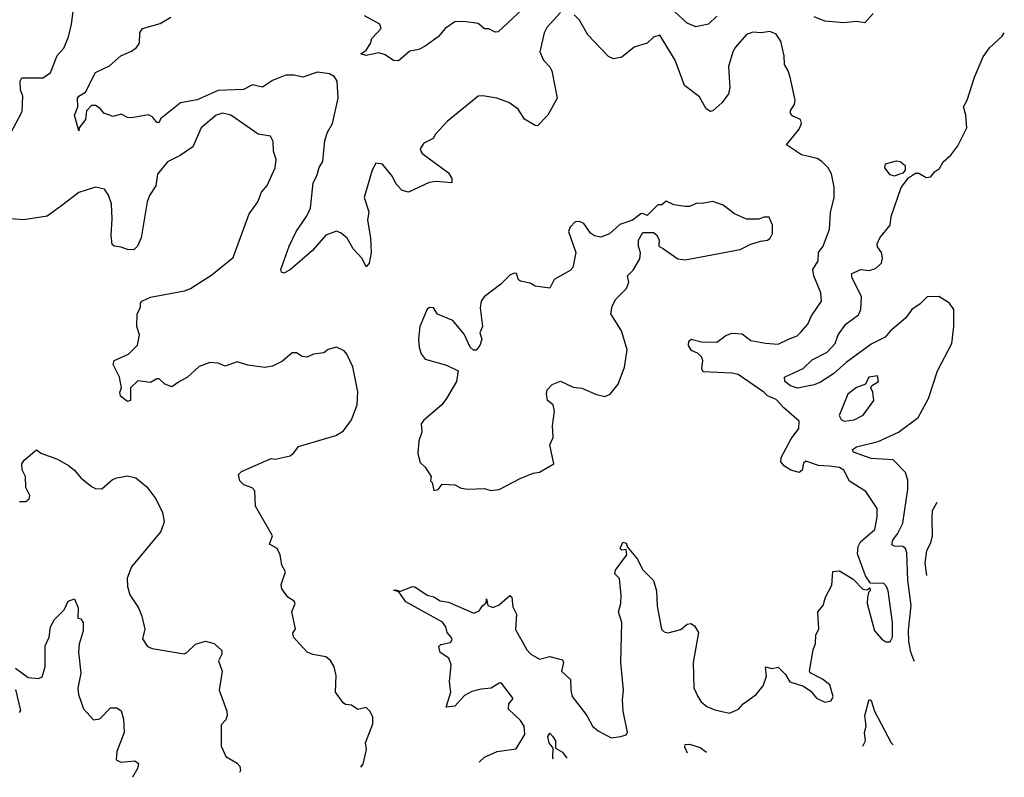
# Model space of a CAD drawing. Extents: x 1921360 to 2014538, y 768294 to 907744.
# Tile 82 of 256: x 1990966 to 1995625, y 768963 to 772546. Entities that reach past the tile are written whole.
import ezdxf

# ---------------------------------------------------------------- set-up
doc = ezdxf.new("R2010")
doc.units = 0

msp = doc.modelspace()

# ---------------------------------------------------------------- linework, layer by layer
at = {"layer": '0CON10XD'}
for points in [[(1994265, 772562.5), (1994225, 772524.7), (1994165, 772513.2), (1994125, 772529.2), (1994006.9, 772636.9)], [(1990892.9, 771955), (1990977.3, 772112.7), (1990980.4, 772185), (1990970, 772215), (1990967.3, 772255), (1990975, 772270.8), (1991075, 772272), (1991111.2, 772295), (1991142.3, 772377.7), (1991175, 772412.5), (1991196.2, 772465), (1991211.2, 772525), (1991218, 772585)], [(1993345, 772596), (1993230.5, 772489.5), (1993215, 772488), (1993185, 772503.8), (1993165, 772503.3), (1993135, 772527.8), (1993067.4, 772537.4), (1993025, 772535.6), (1992979.4, 772505), (1992945.6, 772465), (1992885, 772420.5), (1992855, 772405.6), (1992812.2, 772397.8), (1992758.5, 772351.5), (1992735, 772353.8), (1992695, 772380), (1992665, 772390), (1992605, 772377.5), (1992580, 772385), (1992605, 772402.5), (1992625, 772433.3), (1992632.1, 772457.9), (1992676.7, 772505), (1992670, 772525), (1992597.5, 772565)], [(1993525, 772580.6), (1993460.8, 772509.2), (1993448.2, 772485), (1993426.9, 772395), (1993444.3, 772355), (1993473.8, 772323.8), (1993483.3, 772305), (1993508.5, 772175), (1993465.3, 772094.7), (1993415.8, 772044.2), (1993405, 772046), (1993355, 772075.8), (1993325, 772122.9), (1993280, 772155), (1993224.2, 772175.8), (1993156.8, 772186.8), (1993135, 772184.2), (1992988.8, 772065), (1992933.3, 772005), (1992922.5, 771985), (1992877.7, 771962.3), (1992860.8, 771935), (1992868.8, 771915), (1992995, 771822), (1993010, 771795), (1993010, 771775), (1992935, 771780.5), (1992903.8, 771776.2), (1992805, 771730), (1992775, 771738), (1992747.8, 771767.8), (1992730, 771805), (1992682.9, 771862.9), (1992651.7, 771868.3), (1992633.1, 771835), (1992595.7, 771705.7), (1992617.3, 771637.3), (1992611.7, 771598.3), (1992625.7, 771515), (1992628.6, 771445), (1992618.6, 771395), (1992605, 771377.5), (1992586.4, 771416.4), (1992543.1, 771463.1), (1992515, 771512.5), (1992486.4, 771536.4), (1992464.5, 771545.5), (1992415, 771526.7), (1992351.2, 771455), (1992245, 771362.5), (1992215, 771346.7), (1992205, 771352.5), (1992202, 771365), (1992241.1, 771475), (1992273.6, 771545), (1992322.9, 771615), (1992341.5, 771655), (1992354.1, 771775), (1992371.7, 771808.3), (1992383.2, 771846.8), (1992400.6, 771875), (1992408.9, 771975), (1992422.8, 772015), (1992445.9, 772055), (1992472.2, 772175), (1992467.5, 772255), (1992455, 772276.9), (1992431, 772291), (1992375, 772298.8), (1992305, 772274), (1992265, 772284.6), (1992225, 772283.8), (1992161.9, 772258.1), (1992115, 772227.3), (1992067.8, 772237.8), (1992025, 772215.5), (1991905, 772210.9), (1991805, 772166.9), (1991727.2, 772152.8), (1991632.3, 772077.7), (1991625, 772060), (1991615, 772060), (1991596.2, 772085), (1991575, 772095.8), (1991495, 772082.5), (1991475, 772084.5), (1991445, 772099.2), (1991408.3, 772088.3), (1991363.6, 772103.6), (1991346.4, 772126.4), (1991325, 772140), (1991305, 772140), (1991282.5, 772115), (1991277.5, 772075), (1991247.5, 772035), (1991245, 772020), (1991225.5, 772095), (1991240.8, 772135), (1991239.4, 772175), (1991246, 772185), (1991277.1, 772202.9), (1991325, 772296.5), (1991391.2, 772328.8), (1991444.5, 772375.5), (1991495, 772397.6), (1991519.1, 772415), (1991532.1, 772435), (1991534.4, 772485), (1991546.2, 772505), (1991630.9, 772529.1), (1991680.9, 772559.1)], [(1993140.4, 769034.9), (1993165, 769057.5), (1993225, 769084.7), (1993315, 769097.1), (1993355.5, 769164.5), (1993353.3, 769205), (1993335, 769231.9), (1993279.2, 769285), (1993280.5, 769309.5), (1993300.6, 769335), (1993245, 769407.3), (1993235, 769408.5), (1993196.2, 769383.8), (1993149.7, 769380.3), (1993105, 769368.2), (1993070.9, 769349.1), (1993025, 769298.9), (1992984.2, 769294.2), (1993006.4, 769365), (1992998.8, 769415), (1993007.5, 769495), (1992996.4, 769526.4), (1992955, 769553.8), (1992949.3, 769580.7), (1992959.2, 769590.8), (1993005, 769600.8), (1993011.5, 769615), (1993008.2, 769625), (1992988, 769648), (1992981.8, 769675), (1992966.2, 769696.2), (1992793.3, 769793.3), (1992760, 769840), (1992735, 769847.5), (1992745, 769850), (1992760, 769845), (1992760, 769840), (1992824.6, 769865.4), (1992835, 769864), (1992893.6, 769823.7), (1992925, 769816.7), (1992955, 769797.1), (1992995, 769791.9), (1993115, 769739.5), (1993140, 769750), (1993155, 769774), (1993172.5, 769787.5), (1993175, 769807.5), (1993181.2, 769775), (1993205, 769765.6), (1993235, 769778.9), (1993285, 769822), (1993294.2, 769814.2), (1993299.3, 769769.3), (1993317.1, 769735), (1993311.7, 769661.7), (1993365, 769565.7), (1993385, 769545.6), (1993425, 769521.4), (1993475, 769534.5), (1993535, 769518.8), (1993539.2, 769505), (1993530, 769465), (1993572.5, 769425), (1993574.3, 769374.3), (1993580, 769345), (1993649.2, 769255), (1993676.7, 769205), (1993702.7, 769182.7), (1993765, 769150), (1993810, 769155), (1993836.1, 769163.9), (1993842.5, 769175), (1993822, 769275), (1993818.8, 769328.8), (1993822.9, 769375), (1993811.1, 769505), (1993814.5, 769695), (1993800, 769745), (1993810.8, 769785), (1993812.3, 769822.3), (1993803.4, 769903.4), (1993781.2, 769925), (1993785, 769942.5), (1993839.2, 770015), (1993835, 770040), (1993815, 770037.5), (1993807.5, 770045), (1993820, 770075), (1993835, 770070), (1993841.7, 770051.7), (1993889.4, 769995), (1993913.3, 769945), (1993965, 769893.8), (1993979.1, 769845), (1993981.7, 769771.7), (1994003.3, 769663.3), (1994015, 769651.4), (1994035, 769645.6), (1994095, 769662.2), (1994125, 769687.8), (1994140.8, 769690.8), (1994159.4, 769679.4), (1994177.5, 769647.5), (1994152.7, 769505), (1994155.5, 769385.5), (1994174.4, 769344.4), (1994190.3, 769320.3), (1994217.1, 769297.1), (1994255, 769281.4), (1994325, 769266), (1994366.7, 769285), (1994389.7, 769310.3), (1994451.2, 769355), (1994484.3, 769395.7), (1994499.5, 769440.5), (1994495, 769485.8), (1994525, 769476.9), (1994555, 769484.4), (1994589.4, 769449.4), (1994610, 769415), (1994675, 769393.3), (1994709.5, 769369.5), (1994737, 769337), (1994775, 769318), (1994806, 769325), (1994815.7, 769345.7), (1994799.4, 769399.4), (1994765, 769426.7), (1994707, 769457), (1994702.5, 769465), (1994720, 769565), (1994730.8, 769595), (1994732.5, 769635), (1994746.9, 769665), (1994744.2, 769715.8), (1994742.2, 769745), (1994767.5, 769775), (1994778.6, 769815), (1994808.3, 769871.7), (1994814, 769936), (1994845, 769938.6), (1994910.5, 769900.5), (1994955, 769853.3), (1994975, 769850), (1994988.3, 769858.3), (1994990, 769845), (1994982.5, 769837.5), (1994977, 769813), (1994976.7, 769785), (1995010.8, 769655), (1995045.8, 769615.8), (1995064.2, 769604.2), (1995085, 769604), (1995095.9, 769625), (1995095.2, 769695), (1995075.7, 769844.3), (1995068, 769865), (1995055, 769878.8), (1994991.7, 769881.7), (1994967.5, 769915), (1994930.4, 770020.4), (1994933.8, 770055), (1994944.1, 770075.9), (1995012.5, 770135), (1995023.9, 770193.9), (1995023.8, 770235), (1994970, 770315), (1994892.8, 770362.8), (1994865, 770415.5), (1994845, 770427.5), (1994796, 770434), (1994745, 770438.2), (1994685, 770458.5), (1994675, 770448.8), (1994668.1, 770415), (1994655, 770404.4), (1994615, 770416.2), (1994584.3, 770435), (1994568.1, 770455), (1994569.5, 770475), (1994616.9, 770563.1), (1994653.3, 770613.3), (1994655, 770646.7), (1994580.9, 770710.9), (1994545, 770750.6), (1994505, 770767.1), (1994487.1, 770785), (1994365, 770867.3), (1994335.6, 770874.4), (1994200.3, 770880.3), (1994194.4, 770894.4), (1994198.6, 770935), (1994192.4, 770952.4), (1994177, 770967), (1994145, 770981.9), (1994130.6, 771005), (1994131.4, 771025), (1994142.5, 771035), (1994192.2, 771022.2), (1994265, 771021.4), (1994306.8, 771053.2), (1994336.1, 771063.9), (1994385, 771060), (1994425, 771029.2), (1994495, 771015.8), (1994555, 771011.2), (1994603.8, 771035), (1994645, 771051.1), (1994662.4, 771067.6), (1994694.6, 771105.4), (1994713.3, 771145), (1994760, 771215), (1994756.9, 771255), (1994723.3, 771335), (1994719.4, 771365), (1994744.5, 771405.5), (1994745.7, 771445), (1994768.1, 771475), (1994797.1, 771555), (1994801.8, 771635), (1994819.4, 771705), (1994820, 771755), (1994807.2, 771817.2), (1994792, 771845), (1994760.8, 771875), (1994739.2, 771889.2), (1994665, 771906.7), (1994593.8, 771955), (1994655, 772028), (1994665.8, 772055.8), (1994660, 772075), (1994625, 772090), (1994612.7, 772102.7), (1994612.7, 772117.3), (1994632, 772145), (1994635.8, 772165), (1994611.4, 772275), (1994602.9, 772305), (1994584.7, 772334.7), (1994582.9, 772375), (1994566.8, 772445), (1994545, 772477.5), (1994515, 772490), (1994474, 772484), (1994435, 772487.3), (1994405, 772476.7), (1994352.8, 772417.2), (1994340.6, 772395), (1994320.4, 772325), (1994325.4, 772225), (1994319.5, 772195), (1994289.4, 772155), (1994245.8, 772115), (1994235, 772111.9), (1994214.6, 772124.6), (1994182.2, 772182.2), (1994111.1, 772235), (1994066.9, 772355), (1993995, 772472.5), (1993965, 772464), (1993934.4, 772435.6), (1993873.6, 772416.4), (1993815, 772368.6), (1993775, 772360.5), (1993752.7, 772372.7), (1993654.3, 772474.3), (1993615, 772544.2), (1993590, 772570)], [(1995004, 772575), (1994965, 772531.4), (1994925, 772537.1), (1994865, 772531.9), (1994775, 772539.2), (1994725, 772559.2)], [(1995199.9, 769512.2), (1995196.6, 769516.6), (1995182.1, 769555), (1995173.8, 769605), (1995171.8, 769658.2), (1995184.4, 769775), (1995168.4, 769895), (1995164.4, 770025), (1995158.1, 770045), (1995145.2, 770055.2), (1995105, 770055.4), (1995092.4, 770062.4), (1995097.1, 770085), (1995118.9, 770115), (1995144.8, 770165.2), (1995168.9, 770325), (1995168.6, 770368.6), (1995157.5, 770405), (1995098.6, 770465), (1994995, 770470.9), (1994911.4, 770501.4), (1994907, 770513), (1994925, 770525.6), (1995028.5, 770551.5), (1995123.6, 770595), (1995217.5, 770665), (1995266.2, 770755), (1995308.2, 770885), (1995376.5, 771015), (1995385.4, 771094.6), (1995385.5, 771175), (1995366.2, 771206.2), (1995315, 771236.5), (1995259.2, 771235), (1995227.5, 771202.5), (1995187.1, 771175), (1995158.2, 771135), (1995085, 771073.1), (1995060.8, 771045), (1994995, 771010.8), (1994875.9, 770925), (1994817.8, 770872.2), (1994755, 770832.5), (1994725, 770819.6), (1994646.2, 770803.8), (1994613.8, 770815), (1994586.8, 770835), (1994584.5, 770855), (1994590.6, 770859.4), (1994673.4, 770896.6), (1994715, 770937.3), (1994786.3, 770973.7), (1994825, 771015.5), (1994838.2, 771055), (1994875, 771106.7), (1994935, 771150), (1994946, 771175), (1994950, 771235), (1994904.5, 771325), (1994902, 771345), (1994945, 771365.3), (1994985, 771360.7), (1995015, 771368.9), (1995043.1, 771395), (1995048.3, 771418.3), (1995043.3, 771445), (1995025, 771471.2), (1995023.8, 771486.2), (1995035.7, 771515), (1995084.2, 771575), (1995088.9, 771615), (1995137, 771753), (1995172.2, 771797.8), (1995205, 771820), (1995220, 771820), (1995255, 771800.6), (1995276.9, 771803.1), (1995295, 771826.2), (1995317.9, 771842.1), (1995335, 771873.8), (1995372.5, 771905), (1995405, 771950), (1995447.5, 772035), (1995443.3, 772095), (1995431.9, 772135), (1995449.1, 772165), (1995484.7, 772275.3), (1995525, 772371.4), (1995555, 772413.6), (1995615, 772468.6), (1995625, 772483.9)], [(1992579.3, 769010.7), (1992590.6, 769025), (1992607.5, 769095), (1992601.4, 769125), (1992637.1, 769215), (1992637.5, 769247.5), (1992624.1, 769274.1), (1992605, 769293.3), (1992565, 769284), (1992535, 769304.5), (1992507.3, 769307.3), (1992496.2, 769315), (1992460, 769365), (1992462.5, 769445), (1992454, 769485), (1992436.2, 769515), (1992415, 769532), (1992353, 769543), (1992326.7, 769555), (1992262, 769625), (1992258.8, 769645), (1992270, 769665), (1992254, 769745), (1992269.2, 769785), (1992265, 769795.8), (1992234.3, 769814.3), (1992206.2, 769855), (1992203.3, 769875), (1992224.2, 769935), (1992206.1, 769966.1), (1992197.5, 770015), (1992183.3, 770045), (1992147.5, 770065), (1992162.5, 770105), (1992081.2, 770245), (1992077.7, 770317.7), (1992065, 770332.5), (1992026.4, 770346.4), (1992006.7, 770365), (1992000.8, 770395), (1992015, 770410), (1992155, 770470), (1992175, 770467.5), (1992245, 770483.8), (1992262.7, 770497.3), (1992285, 770528), (1992460.9, 770579.1), (1992497.7, 770602.3), (1992535.6, 770654.4), (1992562, 770725), (1992565.6, 770785.6), (1992541.4, 770905), (1992514.2, 770964.2), (1992500.5, 770980.5), (1992465, 770996.7), (1992425, 770986.7), (1992405, 770970), (1992356, 770964), (1992325, 770950), (1992303, 770953), (1992275, 770970), (1992255, 770970), (1992209.2, 770930.8), (1992162.3, 770907.7), (1992125, 770900.8), (1992045, 770912), (1991995, 770928), (1991937.5, 770907.5), (1991905, 770922), (1991865.7, 770924.3), (1991815, 770906.2), (1991760, 770855), (1991717.7, 770832.3), (1991685, 770810), (1991653, 770823), (1991625, 770847.5), (1991615, 770847.5), (1991585, 770830), (1991525, 770837.5), (1991490, 770805), (1991490, 770745), (1991475, 770740), (1991442.5, 770765), (1991440, 770785), (1991447.5, 770805), (1991437.5, 770855), (1991407.5, 770915), (1991412.5, 770935), (1991480, 770965), (1991523.6, 771006.4), (1991533.3, 771055), (1991520, 771095), (1991521.2, 771155), (1991536.7, 771185), (1991536.7, 771205), (1991543.3, 771215), (1991585, 771234), (1991745, 771264.3), (1991773.3, 771275), (1991875, 771339.2), (1991975, 771421.2), (1992052.2, 771627.8), (1992092.2, 771685), (1992109.8, 771730.2), (1992137.4, 771762.6), (1992174.5, 771845.5), (1992180, 771885), (1992166, 771925), (1992165, 771970), (1992152.5, 771995), (1992094.4, 772004.4), (1991964.7, 772094.7), (1991924.7, 772104.7), (1991895, 772095.2), (1991824.6, 772035), (1991785.6, 771945), (1991725, 771904.5), (1991665, 771874.4), (1991618.2, 771815), (1991609.3, 771760.7), (1991580.6, 771715), (1991569.6, 771685), (1991540, 771515), (1991522.5, 771475), (1991505, 771457.5), (1991475, 771458.6), (1991445, 771470.8), (1991412.5, 771475), (1991403.2, 771483.2), (1991397.8, 771525), (1991403.5, 771605), (1991400, 771675), (1991385.6, 771715.6), (1991366.7, 771745), (1991325, 771754.4), (1991245, 771729.3), (1991165, 771667.1), (1991095, 771617.8), (1990985, 771599.5), (1990885, 771607.1)], [(1995105, 771806.7), (1995085, 771813.3), (1995060, 771845), (1995063.3, 771865), (1995115, 771879.2), (1995132.5, 771875), (1995156.4, 771856.4), (1995156.2, 771835), (1995145, 771821.2), (1995125, 771813.8), (1995105, 771806.7)], [(1993195, 770318.8), (1993235, 770324), (1993334.2, 770375.8), (1993395, 770401.2), (1993425, 770406.2), (1993492.5, 770445), (1993474, 770535), (1993489.5, 770570.5), (1993487.5, 770625), (1993496.2, 770695), (1993490, 770725), (1993463.3, 770745), (1993458.8, 770775), (1993461.2, 770795), (1993485, 770820), (1993525, 770836), (1993585, 770808.8), (1993625, 770803.3), (1993695, 770773.8), (1993735, 770763.8), (1993760, 770775), (1993798.3, 770821.7), (1993827, 770903), (1993840.8, 770985), (1993812.9, 771075), (1993762.9, 771155), (1993768.7, 771191.3), (1993786, 771225), (1993837.5, 771275), (1993848.8, 771305), (1993842.5, 771335), (1993868.3, 771361.7), (1993900, 771415), (1993903, 771443), (1993893.3, 771475), (1993893.6, 771503.6), (1993915, 771540), (1993965, 771540), (1993979.3, 771529.3), (1993992.5, 771505), (1993990, 771475), (1994013, 771463), (1994080, 771415), (1994115, 771410), (1994375, 771460), (1994426.1, 771483.9), (1994470.7, 771499.3), (1994505, 771503.3), (1994517.7, 771512.3), (1994528, 771535), (1994528.8, 771575), (1994511.7, 771611.7), (1994487, 771613), (1994463, 771603), (1994405, 771602.5), (1994348.8, 771628.8), (1994295, 771668.8), (1994245, 771686.2), (1994195, 771676.7), (1994171.7, 771678.3), (1994135, 771663.3), (1994115, 771663.3), (1994060.7, 771670.7), (1994025, 771687.5), (1994005, 771670), (1993985, 771670), (1993935, 771620), (1993915, 771630), (1993905, 771627.5), (1993865, 771597.5), (1993805, 771577.5), (1993756.1, 771533.9), (1993715, 771517.5), (1993685, 771523.3), (1993667, 771537), (1993635, 771582.5), (1993615, 771592.5), (1993595, 771590), (1993570, 771565), (1993563.3, 771545), (1993596.7, 771445), (1993583.3, 771375), (1993570.5, 771359.5), (1993495, 771316.7), (1993473.6, 771276.4), (1993405, 771286.2), (1993380.5, 771300.5), (1993335, 771310), (1993326.4, 771316.4), (1993316.4, 771346.4), (1993305, 771347.5), (1993285, 771337.5), (1993242.5, 771295), (1993163.8, 771235), (1993150, 771215), (1993143.9, 771183.9), (1993156.2, 771095), (1993142.5, 771065), (1993152.5, 771035), (1993143.3, 771005), (1993125, 770983.3), (1993113, 770983), (1993097, 770997), (1993068.3, 771058.3), (1993015, 771123.8), (1992943.1, 771153.1), (1992923.2, 771183.2), (1992905, 771185.4), (1992893.4, 771176.6), (1992859.2, 771095), (1992852.5, 771035), (1992855.6, 770995.6), (1992865.8, 770965.8), (1992885, 770940), (1992985, 770912), (1993040, 770885), (1993033.3, 770835), (1992986.1, 770753.9), (1992962.5, 770725), (1992877.3, 770652.7), (1992866.2, 770635), (1992869.2, 770595), (1992854, 770555), (1992850, 770495), (1992861.2, 770451.2), (1992885, 770430), (1992912.5, 770385), (1992910, 770365), (1992917, 770357), (1992925, 770320), (1992946.1, 770323.9), (1992965, 770350), (1993025, 770346.2), (1993055, 770330), (1993086.1, 770326.1), (1993165, 770328.8), (1993195, 770318.8)], [(1994867.3, 770647.3), (1994915, 770653.5), (1994957.5, 770675), (1995007.1, 770745), (1995003.3, 770785), (1994993.3, 770805), (1994996.7, 770815), (1995029.2, 770835), (1995025, 770862.5), (1994984.2, 770855.8), (1994968, 770822), (1994925, 770805.8), (1994884.4, 770775), (1994843.6, 770673.6), (1994853.3, 770655), (1994867.3, 770647.3)], [(1990965, 770266.7), (1990995, 770267.5), (1991010.7, 770279.3), (1991013.3, 770295), (1990993.9, 770333.9), (1990992.5, 770385), (1990977.7, 770417.7), (1990976, 770445), (1990987.3, 770462.7), (1991045, 770512.5), (1991065.8, 770495.8), (1991145, 770467.5), (1991197.2, 770437.2), (1991225, 770416.2), (1991255, 770380), (1991305, 770338), (1991325, 770329.2), (1991355, 770327.5), (1991405, 770370.8), (1991425, 770379.2), (1991475, 770389.2), (1991515, 770380), (1991566.9, 770336.9), (1991610.2, 770280.2), (1991642.1, 770215), (1991648.7, 770171.3), (1991633.3, 770125), (1991495, 769957.5), (1991474.7, 769905.3), (1991475.5, 769865), (1991486.4, 769826.3), (1991527.8, 769765), (1991543.5, 769725), (1991557, 769663), (1991547, 769617), (1991570.7, 769580.7), (1991591.7, 769571.7), (1991743.6, 769546.4), (1991757.3, 769552.7), (1991797.7, 769592.3), (1991845, 769606.2), (1991885.9, 769595.9), (1991922.9, 769562.9), (1991922.9, 769545), (1991906.1, 769513.9), (1991924.4, 769464.4), (1991908.8, 769375), (1991945.8, 769275.8), (1991948, 769255), (1991941.2, 769235), (1991919.5, 769210.5), (1991919.6, 769109.6), (1991940.7, 769060.7), (1991995, 769028.8), (1992007.1, 769015), (1992010.8, 768995), (1992006.3, 768985.5)], [(1995257.9, 769917.5), (1995250.8, 769975), (1995258.9, 770035), (1995277.4, 770072.6), (1995284.7, 770105), (1995284.3, 770185.7), (1995285.6, 770225), (1995307.6, 770264.7)], [(1990945, 769479.2), (1991005, 769434.4), (1991055, 769430), (1991071.7, 769438.3), (1991086, 769485), (1991086.2, 769585), (1991105.7, 769625), (1991111.4, 769675), (1991130.9, 769709.1), (1991176.2, 769755), (1991195, 769796.2), (1991225, 769806.7), (1991242.5, 769765), (1991240, 769715), (1991255, 769712.5), (1991266.1, 769693.9), (1991266, 769655), (1991247.1, 769592.9), (1991243.4, 769556.6), (1991254.5, 769455), (1991240.4, 769385), (1991243.8, 769353.8), (1991267.2, 769287.2), (1991315, 769234.2), (1991345, 769239.2), (1991395, 769291.2), (1991425, 769291.2), (1991445, 769276.7), (1991457, 769237), (1991460.5, 769175), (1991425.6, 769085), (1991422, 769045), (1991444.5, 769034.5), (1991511.2, 769041.2), (1991528.3, 769028.3), (1991522.9, 769005), (1991499.6, 768962.7)], [(1990965, 769270), (1990970.7, 769279.3), (1990947.9, 769377.9)], [(1994955.3, 769110.4), (1994968.5, 769135), (1994963.5, 769175), (1994971.5, 769205), (1994965.4, 769255), (1994985, 769331.2), (1994995, 769326), (1995010.8, 769275), (1995090, 769125), (1995098.3, 769115.9)], [(1993490.9, 769050.1), (1993489.3, 769055), (1993490.8, 769100.8), (1993470.5, 769125), (1993464.8, 769155.2), (1993475, 769171.1), (1993486.8, 769156.8), (1993500.4, 769135), (1993500.4, 769100.4), (1993535, 769081.8), (1993555.1, 769052.9)], [(1994126, 769077.5), (1994113.8, 769105), (1994115, 769117.5), (1994135, 769120), (1994185, 769104.3), (1994215.6, 769081.4)]]:
    msp.add_lwpolyline(points, dxfattribs=at)

doc.saveas('drawing.dxf')
